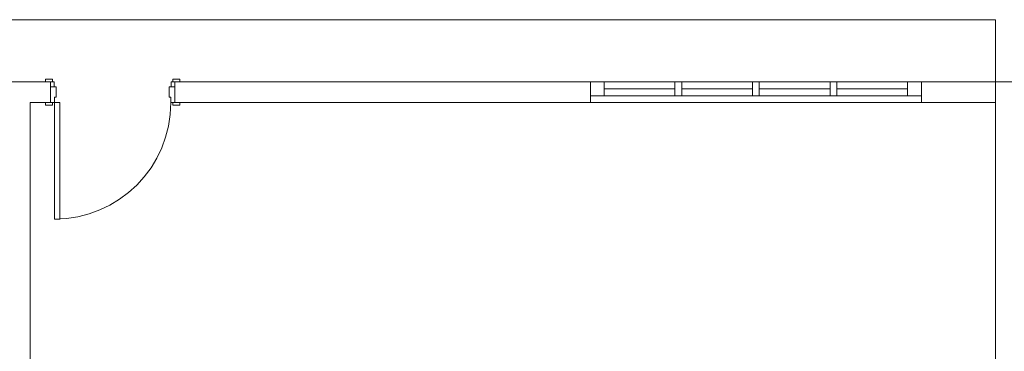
# Model space of a CAD drawing. Header units: millimetres. Extents: x 10050 to 25386, y -10594 to -3144.
# Tile 23 of 29: x 17086 to 18514, y -6015 to -5535. Entities that reach past the tile are written whole.
import ezdxf

# ---------------------------------------------------------------- set-up
doc = ezdxf.new("R2010")
doc.units = ezdxf.units.MM
doc.layers.add('DI-Pontilhado', color=7, linetype='Continuous', lineweight=20)
doc.layers.add('Linha _ Trama.2D', color=7, linetype='Continuous')

msp = doc.modelspace()

# ---------------------------------------------------------------- linework, layer by layer
at = {"layer": 'DI-Pontilhado'}
for p, q in [((17123.48, -5625.3), (17123.48, -5621.5)), ((17123.48, -5621.5), (17133.48, -5621.5)), ((17133.48, -5621.5), (17133.48, -5625.3)), ((17308.28, -5621.5), (17318.28, -5621.5)), ((17308.28, -5625.3), (17308.28, -5621.5)), ((17318.28, -5621.5), (17318.28, -5625.3)), ((17130.88, -5625.3), (17123.48, -5625.3)), ((17133.48, -5625.3), (17123.48, -5625.3)), ((17130.88, -5625.3), (17123.48, -5625.3)), ((17130.88, -5625.3), (17123.48, -5625.3)), ((17130.88, -5632.3), (17130.88, -5625.3)), ((17130.88, -5632.3), (17130.88, -5625.3)), ((17130.88, -5625.3), (17135.88, -5625.3)), ((17130.88, -5632.3), (17130.88, -5625.3)), ((17130.88, -5632.3), (17130.88, -5625.3)), ((17130.88, -5655.3), (17130.88, -5632.3)), ((17135.88, -5632.3), (17130.88, -5632.3)), ((17130.88, -5632.3), (17130.88, -5655.3)), ((17138.88, -5632.3), (17130.88, -5632.3)), ((17130.88, -5655.3), (17130.88, -5632.3)), ((17130.88, -5655.3), (17130.88, -5632.3)), ((17135.88, -5625.3), (17135.88, -5632.3)), ((17138.88, -5647.3), (17138.88, -5632.3)), ((17302.88, -5632.3), (17302.88, -5647.3)), ((17310.88, -5632.3), (17302.88, -5632.3)), ((17305.88, -5632.3), (17305.88, -5625.3)), ((17305.88, -5625.3), (17310.88, -5625.3)), ((17310.88, -5632.3), (17305.88, -5632.3)), ((17318.28, -5625.3), (17308.28, -5625.3)), ((17310.88, -5625.3), (17318.28, -5625.3)), ((17310.88, -5632.3), (17310.88, -5625.3)), ((17310.88, -5625.3), (17310.88, -5632.3)), ((17310.88, -5632.3), (17310.88, -5625.3)), ((17310.88, -5632.3), (17310.88, -5625.3)), ((17310.88, -5625.3), (17318.28, -5625.3)), ((17310.88, -5625.3), (17318.28, -5625.3)), ((17310.88, -5655.3), (17310.88, -5632.3)), ((17310.88, -5655.3), (17310.88, -5632.3)), ((17310.88, -5655.3), (17310.88, -5632.3)), ((17310.88, -5655.3), (17310.88, -5632.3)), ((17913.45, -5625.3), (17913.45, -5645.3)), ((18393.45, -5625.3), (17913.45, -5625.3)), ((17933.45, -5625.3), (17913.45, -5625.3)), ((17913.45, -5625.3), (17913.45, -5645.3)), ((17913.45, -5625.3), (17913.45, -5645.3)), ((17933.45, -5645.3), (17933.45, -5625.3)), ((18035.95, -5625.3), (17933.45, -5625.3)), ((18035.95, -5635.3), (17933.45, -5635.3)), ((18045.95, -5625.3), (18035.95, -5625.3)), ((18045.95, -5625.3), (18035.95, -5625.3)), ((18035.95, -5625.3), (18035.95, -5645.3)), ((18045.95, -5645.3), (18045.95, -5625.3)), ((18148.45, -5625.3), (18045.95, -5625.3)), ((18148.45, -5635.3), (18045.95, -5635.3)), ((18158.45, -5625.3), (18148.45, -5625.3)), ((18158.45, -5625.3), (18148.45, -5625.3)), ((18148.45, -5625.3), (18148.45, -5645.3)), ((18158.45, -5645.3), (18158.45, -5625.3)), ((18260.95, -5625.3), (18158.45, -5625.3)), ((18260.95, -5635.3), (18158.45, -5635.3)), ((18270.95, -5625.3), (18260.95, -5625.3)), ((18270.95, -5625.3), (18260.95, -5625.3)), ((18260.95, -5625.3), (18260.95, -5645.3)), ((18270.95, -5645.3), (18270.95, -5625.3)), ((18373.45, -5625.3), (18270.95, -5625.3)), ((18373.45, -5635.3), (18270.95, -5635.3)), ((18393.45, -5625.3), (18373.45, -5625.3)), ((18373.45, -5625.3), (18373.45, -5645.3)), ((18393.45, -5625.3), (18393.45, -5645.3)), ((18393.45, -5625.3), (18393.45, -5645.3)), ((18393.45, -5625.3), (18393.45, -5645.3)), ((17136.48, -5655.3), (17136.48, -5647.3)), ((17136.48, -5647.3), (17138.88, -5647.3)), ((17302.88, -5647.3), (17305.28, -5647.3)), ((17305.28, -5647.3), (17305.28, -5655.3)), ((17913.45, -5645.3), (17913.45, -5655.3)), ((17913.45, -5645.3), (17933.45, -5645.3)), ((17913.45, -5645.3), (17913.45, -5655.3)), ((17933.45, -5645.3), (18035.95, -5645.3)), ((18035.95, -5645.3), (18045.95, -5645.3)), ((18035.95, -5645.3), (18045.95, -5645.3)), ((18045.95, -5645.3), (18148.45, -5645.3)), ((18148.45, -5645.3), (18158.45, -5645.3)), ((18148.45, -5645.3), (18158.45, -5645.3)), ((18158.45, -5645.3), (18260.95, -5645.3)), ((18260.95, -5645.3), (18270.95, -5645.3)), ((18260.95, -5645.3), (18270.95, -5645.3)), ((18270.95, -5645.3), (18373.45, -5645.3)), ((18373.45, -5645.3), (18393.45, -5645.3)), ((18393.45, -5645.3), (18393.45, -5655.3)), ((18393.45, -5645.3), (18393.45, -5655.3)), ((17130.88, -5655.3), (17123.48, -5655.3)), ((17123.48, -5659.1), (17123.48, -5655.3)), ((17123.48, -5655.3), (17133.48, -5655.3)), ((17130.88, -5655.3), (17123.48, -5655.3)), ((17130.88, -5655.3), (17123.48, -5655.3)), ((17133.48, -5659.1), (17123.48, -5659.1)), ((17130.88, -5655.3), (17136.48, -5655.3)), ((17133.48, -5655.3), (17133.48, -5659.1)), ((17136.48, -5824.1), (17136.48, -5655.3)), ((17136.48, -5655.3), (17144.48, -5655.3)), ((17144.48, -5655.3), (17144.48, -5824.1)), ((17305.28, -5655.3), (17310.88, -5655.3)), ((17308.28, -5655.3), (17318.28, -5655.3)), ((17308.28, -5659.1), (17308.28, -5655.3)), ((17318.28, -5659.1), (17308.28, -5659.1)), ((17310.88, -5655.3), (17318.28, -5655.3)), ((17310.88, -5655.3), (17318.28, -5655.3)), ((17310.88, -5655.3), (17318.28, -5655.3)), ((17318.28, -5655.3), (17318.28, -5659.1)), ((18393.45, -5655.3), (17913.45, -5655.3)), ((17144.48, -5824.1), (17136.48, -5824.1))]:
    msp.add_line(p, q, dxfattribs=at)
for points in [[(14161.06, -5535.3), (18501.06, -5535.3)], [(18501.06, -5535.3), (18501.06, -7005.3)], [(17130.88, -5625.3), (16964.37, -5625.3)], [(17913.45, -5625.3), (17310.88, -5625.3)], [(18531.06, -5625.3), (18393.45, -5625.3)], [(17101.06, -5655.3), (17130.88, -5655.3)], [(17101.06, -6885.3), (17101.06, -5655.3)], [(17310.88, -5655.3), (17913.45, -5655.3)], [(18393.45, -5655.3), (18501.06, -5655.3)]]:
    msp.add_lwpolyline(points, dxfattribs=at)
msp.add_arc((17136.48, -5655.3), 168.8, 270, 0, dxfattribs=at)
at = {"layer": 'Linha _ Trama.2D', "color": 97, "linetype": 'Continuous', "lineweight": 0}
msp.add_lwpolyline([(18501.06, -5655.3), (18501.06, -6885.3)], dxfattribs=at)

doc.saveas('drawing.dxf')
